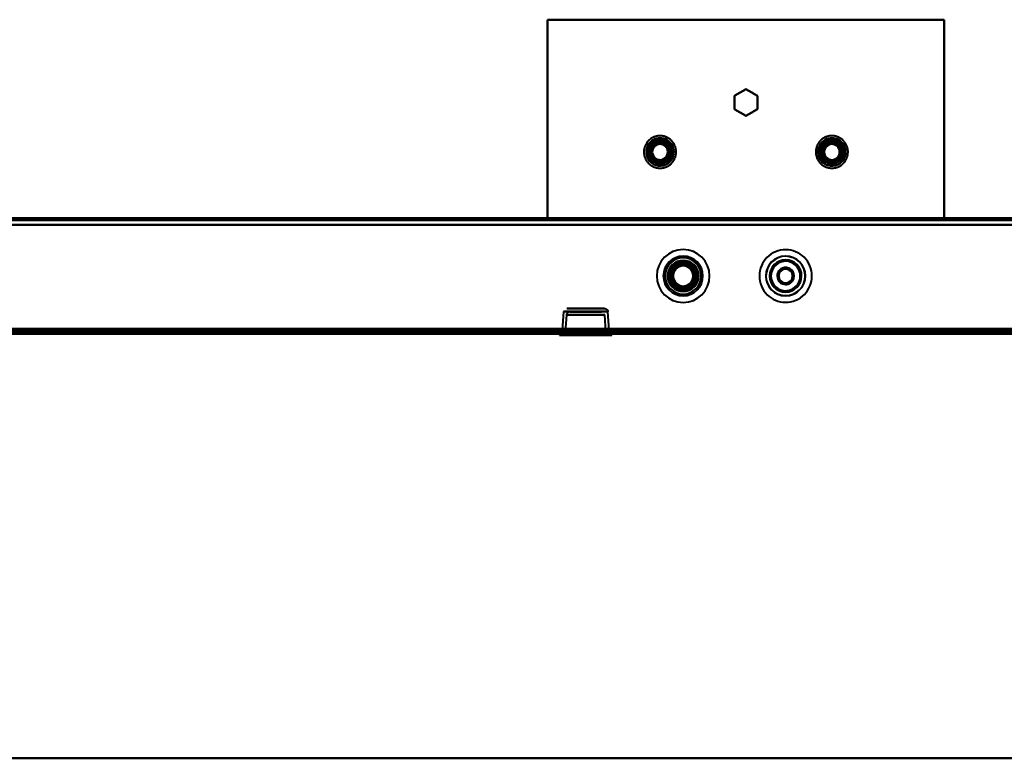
# Model space of a CAD drawing. Header units: millimetres. Extents: x -1087 to 1688, y -120 to 1171.
# Tile 25 of 90: x -432 to -134, y 0 to 223. Entities that reach past the tile are written whole.
import ezdxf

# ---------------------------------------------------------------- set-up
doc = ezdxf.new("R2010")
doc.units = ezdxf.units.MM
doc.linetypes.add('Tiret point', pattern=[15.875, 6.35, -4.7625, 0, -4.7625])
for name, color, linetype, lineweight in [('A-FLOR-LEVL', 51, 'Continuous', 30), ('A-GENM', 13, 'Continuous', 40), ('G-IMPT', 8, 'Continuous', 40)]:
    doc.layers.add(name, color=color, linetype=linetype, lineweight=lineweight)

# ---------------------------------------------------------------- blocks, each defined once
blk = doc.blocks.new('Maintenance r21 - Maintenance r21-769076-Arrière')
at = {"layer": 'A-GENM'}
for p, q in [((690, 0), (-690, 0)), ((-690, 0), (690, 0))]:
    blk.add_line(p, q, dxfattribs=at)
blk = doc.blocks.new('NEXA 1500 CALQUES_dwg-769064-Arrière')
at = {"layer": 'G-IMPT'}
for p, q in [((653.9, 163.37), (-653.9, 163.37)), ((-274.6, 163.37), (-274.6, 162.87)), ((-274.6, 163.37), (-274.6, 162.87)), ((-274.6, 163.37), (-274.6, 162.87)), ((-273, 163.37), (-274.6, 163.37)), ((-273, 163.37), (-274.6, 163.37)), ((-273, 163.37), (-274.6, 163.37)), ((-273, 163.37), (-274.6, 163.37)), ((-273, 163.37), (-274.6, 163.37)), ((-273, 163.37), (-274.6, 163.37)), ((-274.6, 163.37), (-271.4, 163.37)), ((-274.6, 163.37), (-271.4, 163.37)), ((-274.6, 163.37), (-271.4, 163.37)), ((-274.6, 163.37), (-271.4, 163.37)), ((-274.6, 163.37), (-271.4, 163.37)), ((-274.6, 163.37), (-271.4, 163.37)), ((-273, 162.87), (-274.6, 162.87)), ((-273, 162.87), (-274.6, 162.87)), ((-273, 162.87), (-274.6, 162.87)), ((-274.6, 162.87), (-273, 162.87)), ((-274.6, 162.87), (-273, 162.87)), ((-274.6, 162.87), (-273, 162.87)), ((-271.4, 163.37), (-273, 163.37)), ((-271.4, 163.37), (-273, 163.37)), ((-271.4, 163.37), (-273, 163.37)), ((-271.4, 162.87), (-273, 162.87)), ((-271.4, 162.87), (-273, 162.87)), ((-271.4, 162.87), (-273, 162.87)), ((-273, 162.87), (-271.4, 162.87)), ((-273, 162.87), (-271.4, 162.87)), ((-273, 162.87), (-271.4, 162.87)), ((-271.4, 162.87), (-271.4, 163.37)), ((-271.4, 162.87), (-271.4, 163.37)), ((-271.4, 162.87), (-271.4, 163.37)), ((-267.22, 135.09), (-267.62, 129.37)), ((-260.5, 135.09), (-267.22, 135.09)), ((-260.5, 135.09), (-267.22, 135.09)), ((-267.22, 135.09), (-253.78, 135.09)), ((-267.22, 135.09), (-253.78, 135.09)), ((-266.28, 134.09), (-266.65, 128.85)), ((-266.28, 134.09), (-260.5, 134.09)), ((-254.72, 134.09), (-266.28, 134.09)), ((-254.72, 134.09), (-266.28, 134.09)), ((-254.78, 136.02), (-266.22, 136.02)), ((-254.78, 136.02), (-266.22, 136.02)), ((-266.22, 136.02), (-260.5, 136.02)), ((-266.22, 136.02), (-260.5, 136.02)), ((-265.28, 135.02), (-255.72, 135.02)), ((-265.28, 135.02), (-255.72, 135.02)), ((-260.5, 135.02), (-265.28, 135.02)), ((-260.5, 136.02), (-254.78, 136.02)), ((-253.78, 135.09), (-260.5, 135.09)), ((-255.72, 135.02), (-260.5, 135.02)), ((-255.72, 135.02), (-260.5, 135.02)), ((-260.5, 134.09), (-254.72, 134.09)), ((-260.5, 134.09), (-254.72, 134.09)), ((-254.35, 128.85), (-254.72, 134.09)), ((-253.38, 129.37), (-253.78, 135.09)), ((-688.9, 128.87), (167.9, 128.87)), ((-654.4, 128.37), (654.4, 128.37)), ((-654.4, 128.37), (654.4, 128.37)), ((-268.45, 128.37), (-268.45, 127.92)), ((-268.45, 128.37), (-252.55, 128.37)), ((-268.45, 128.37), (-252.55, 128.37)), ((-252.55, 128.37), (-268.45, 128.37)), ((-252.55, 128.37), (-268.45, 128.37)), ((-253.38, 129.37), (-267.62, 129.37)), ((-253.38, 129.37), (-267.62, 129.37)), ((-267.62, 129.37), (-253.38, 129.37)), ((-267.62, 129.37), (-253.38, 129.37)), ((-266.65, 128.85), (-254.35, 128.85)), ((-266.65, 128.85), (-254.35, 128.85)), ((-260.5, 128.85), (-266.65, 128.85)), ((-254.35, 128.85), (-260.5, 128.85)), ((-254.35, 128.85), (-260.5, 128.85)), ((-252.55, 127.92), (-252.55, 128.37)), ((-268.45, 127.92), (-252.55, 127.92)), ((-268.45, 127.92), (-252.55, 127.92)), ((-252.55, 127.92), (-268.45, 127.92)), ((-252.55, 127.92), (-268.45, 127.92)), ((-267.65, 127.92), (-260.5, 127.92)), ((-253.35, 127.92), (-267.65, 127.92)), ((-253.35, 127.92), (-267.65, 127.92)), ((-260.5, 127.92), (-253.35, 127.92)), ((-260.5, 127.92), (-253.35, 127.92))]:
    blk.add_line(p, q, dxfattribs=at)
at = {"layer": 'G-IMPT', "flags": 128}
for points in [[(-272, 223.37), (-242, 223.37), (-212, 223.37), (-182, 223.37), (-152, 223.37)], [(-272, 163.37), (-272, 178.37), (-272, 193.37), (-272, 208.37), (-272, 223.37)], [(-272, 223.37), (-272, 208.37), (-272, 193.37), (-272, 178.37), (-272, 163.37)], [(-272, 163.37), (-272, 178.37), (-272, 193.37), (-272, 208.37), (-272, 223.37)], [(-152, 223.37), (-182, 223.37), (-212, 223.37), (-242, 223.37), (-272, 223.37)], [(-272, 223.37), (-242, 223.37), (-212, 223.37), (-182, 223.37), (-152, 223.37)], [(-152, 223.37), (-182, 223.37), (-212, 223.37), (-242, 223.37), (-272, 223.37)], [(-272, 223.37), (-272, 208.37), (-272, 193.37), (-272, 178.37), (-272, 163.37)], [(-152, 223.37), (-152, 208.37), (-152, 193.37), (-152, 178.37), (-152, 163.37)], [(-152, 163.37), (-152, 178.37), (-152, 193.37), (-152, 208.37), (-152, 223.37)], [(-152, 223.37), (-152, 208.37), (-152, 193.37), (-152, 178.37), (-152, 163.37)], [(-152, 163.37), (-152, 178.37), (-152, 193.37), (-152, 208.37), (-152, 223.37)], [(-215.5, 200.39), (-214.62, 200.9), (-213.75, 201.4), (-212.87, 201.91), (-212, 202.41)], [(-215.5, 200.39), (-214.62, 200.9), (-213.75, 201.4), (-212.87, 201.91), (-212, 202.41)], [(-212, 202.41), (-212.87, 201.91), (-213.75, 201.4), (-214.62, 200.9), (-215.5, 200.39)], [(-212, 202.41), (-212.87, 201.91), (-213.75, 201.4), (-214.62, 200.9), (-215.5, 200.39)], [(-215.5, 196.35), (-215.5, 197.36), (-215.5, 198.37), (-215.5, 199.38), (-215.5, 200.39)], [(-215.5, 196.35), (-215.5, 197.36), (-215.5, 198.37), (-215.5, 199.38), (-215.5, 200.39)], [(-215.5, 200.39), (-215.5, 199.38), (-215.5, 198.37), (-215.5, 197.36), (-215.5, 196.35)], [(-215.5, 200.39), (-215.5, 199.38), (-215.5, 198.37), (-215.5, 197.36), (-215.5, 196.35)], [(-212, 202.41), (-211.12, 201.91), (-210.25, 201.4), (-209.37, 200.9), (-208.5, 200.39)], [(-212, 202.41), (-211.12, 201.91), (-210.25, 201.4), (-209.37, 200.9), (-208.5, 200.39)], [(-208.5, 200.39), (-209.37, 200.9), (-210.25, 201.4), (-211.12, 201.91), (-212, 202.41)], [(-208.5, 200.39), (-209.37, 200.9), (-210.25, 201.4), (-211.12, 201.91), (-212, 202.41)], [(-208.5, 200.39), (-208.5, 199.38), (-208.5, 198.37), (-208.5, 197.36), (-208.5, 196.35)], [(-208.5, 200.39), (-208.5, 199.38), (-208.5, 198.37), (-208.5, 197.36), (-208.5, 196.35)], [(-208.5, 196.35), (-208.5, 197.36), (-208.5, 198.37), (-208.5, 199.38), (-208.5, 200.39)], [(-208.5, 196.35), (-208.5, 197.36), (-208.5, 198.37), (-208.5, 199.38), (-208.5, 200.39)], [(-212, 194.33), (-212.87, 194.84), (-213.75, 195.34), (-214.62, 195.85), (-215.5, 196.35)], [(-212, 194.33), (-212.87, 194.84), (-213.75, 195.34), (-214.62, 195.85), (-215.5, 196.35)], [(-215.5, 196.35), (-214.62, 195.85), (-213.75, 195.34), (-212.87, 194.84), (-212, 194.33)], [(-215.5, 196.35), (-214.62, 195.85), (-213.75, 195.34), (-212.87, 194.84), (-212, 194.33)], [(-208.5, 196.35), (-209.37, 195.85), (-210.25, 195.34), (-211.12, 194.84), (-212, 194.33)], [(-208.5, 196.35), (-209.37, 195.85), (-210.25, 195.34), (-211.12, 194.84), (-212, 194.33)], [(-212, 194.33), (-211.12, 194.84), (-210.25, 195.34), (-209.37, 195.85), (-208.5, 196.35)], [(-212, 194.33), (-211.12, 194.84), (-210.25, 195.34), (-209.37, 195.85), (-208.5, 196.35)], [(-233.76, 180.93), (-233.67, 181.1), (-233.58, 181.27), (-233.5, 181.45), (-233.43, 181.63), (-233.36, 181.82), (-233.3, 182), (-233.25, 182.19), (-233.21, 182.38), (-233.17, 182.58), (-233.15, 182.77), (-233.13, 182.96), (-233.11, 183.16), (-233.11, 183.35), (-233.11, 183.55), (-233.12, 183.75), (-233.14, 183.94), (-233.17, 184.13), (-233.2, 184.33), (-233.25, 184.52), (-233.3, 184.71), (-233.35, 184.89), (-233.42, 185.08), (-233.49, 185.26), (-233.57, 185.44), (-233.65, 185.61), (-233.75, 185.79), (-233.85, 185.96), (-233.95, 186.12), (-234.07, 186.28), (-234.19, 186.43), (-234.31, 186.58), (-234.44, 186.73), (-234.58, 186.87), (-234.72, 187), (-234.87, 187.13), (-235.02, 187.25), (-235.18, 187.37), (-235.34, 187.48), (-235.51, 187.58), (-235.68, 187.68), (-235.85, 187.77), (-236.03, 187.85), (-236.21, 187.92), (-236.39, 187.99), (-236.58, 188.05), (-236.77, 188.11), (-236.96, 188.15), (-237.15, 188.19), (-237.34, 188.22), (-237.54, 188.24), (-237.73, 188.26), (-237.93, 188.26), (-238.13, 188.26), (-238.32, 188.25), (-238.52, 188.24), (-238.71, 188.21), (-238.9, 188.18), (-239.09, 188.14), (-239.28, 188.09), (-239.47, 188.04), (-239.66, 187.97), (-239.84, 187.9), (-240.02, 187.83), (-240.2, 187.74), (-240.37, 187.65), (-240.54, 187.55), (-240.7, 187.45), (-240.86, 187.34), (-241.02, 187.22), (-241.17, 187.09), (-241.32, 186.97), (-241.46, 186.83), (-241.59, 186.69), (-241.72, 186.54), (-241.85, 186.39), (-241.97, 186.23), (-242.08, 186.07), (-242.18, 185.91), (-242.24, 185.82)], [(-181.76, 180.93), (-181.67, 181.1), (-181.58, 181.27), (-181.5, 181.45), (-181.43, 181.63), (-181.36, 181.82), (-181.3, 182), (-181.25, 182.19), (-181.21, 182.38), (-181.17, 182.58), (-181.15, 182.77), (-181.13, 182.96), (-181.11, 183.16), (-181.11, 183.35), (-181.11, 183.55), (-181.12, 183.75), (-181.14, 183.94), (-181.17, 184.13), (-181.2, 184.33), (-181.25, 184.52), (-181.3, 184.71), (-181.35, 184.89), (-181.42, 185.08), (-181.49, 185.26), (-181.57, 185.44), (-181.65, 185.61), (-181.75, 185.79), (-181.85, 185.96), (-181.95, 186.12), (-182.07, 186.28), (-182.19, 186.43), (-182.31, 186.58), (-182.44, 186.73), (-182.58, 186.87), (-182.72, 187), (-182.87, 187.13), (-183.02, 187.25), (-183.18, 187.37), (-183.34, 187.48), (-183.51, 187.58), (-183.68, 187.68), (-183.85, 187.77), (-184.03, 187.85), (-184.21, 187.92), (-184.39, 187.99), (-184.58, 188.05), (-184.77, 188.11), (-184.96, 188.15), (-185.15, 188.19), (-185.34, 188.22), (-185.54, 188.24), (-185.73, 188.26), (-185.93, 188.26), (-186.13, 188.26), (-186.32, 188.25), (-186.52, 188.24), (-186.71, 188.21), (-186.9, 188.18), (-187.09, 188.14), (-187.28, 188.09), (-187.47, 188.04), (-187.66, 187.97), (-187.84, 187.9), (-188.02, 187.83), (-188.2, 187.74), (-188.37, 187.65), (-188.54, 187.55), (-188.7, 187.45), (-188.86, 187.34), (-189.02, 187.22), (-189.17, 187.09), (-189.32, 186.97), (-189.46, 186.83), (-189.59, 186.69), (-189.72, 186.54), (-189.85, 186.39), (-189.97, 186.23), (-190.08, 186.07), (-190.18, 185.91), (-190.24, 185.82)], [(-242.24, 185.82), (-242.33, 185.65), (-242.42, 185.47), (-242.5, 185.29), (-242.57, 185.11), (-242.64, 184.93), (-242.7, 184.74), (-242.75, 184.55), (-242.79, 184.36), (-242.83, 184.17), (-242.85, 183.98), (-242.87, 183.78), (-242.89, 183.59), (-242.89, 183.39), (-242.89, 183.19), (-242.88, 183), (-242.86, 182.8), (-242.83, 182.61), (-242.8, 182.42), (-242.75, 182.23), (-242.7, 182.04), (-242.65, 181.85), (-242.58, 181.67), (-242.51, 181.48), (-242.43, 181.31), (-242.35, 181.13), (-242.25, 180.96), (-242.15, 180.79), (-242.05, 180.63), (-241.93, 180.47), (-241.81, 180.31), (-241.69, 180.16), (-241.56, 180.02), (-241.42, 179.88), (-241.28, 179.74), (-241.13, 179.61), (-240.98, 179.49), (-240.82, 179.38), (-240.66, 179.27), (-240.49, 179.16), (-240.32, 179.07), (-240.15, 178.98), (-239.97, 178.9), (-239.79, 178.82), (-239.61, 178.75), (-239.42, 178.69), (-239.23, 178.64), (-239.04, 178.59), (-238.85, 178.56), (-238.66, 178.53), (-238.46, 178.5), (-238.27, 178.49), (-238.07, 178.48), (-237.87, 178.48), (-237.68, 178.49), (-237.48, 178.51), (-237.29, 178.53), (-237.1, 178.57), (-236.91, 178.61), (-236.72, 178.65), (-236.53, 178.71), (-236.34, 178.77), (-236.16, 178.84), (-235.98, 178.92), (-235.8, 179), (-235.63, 179.09), (-235.46, 179.19), (-235.3, 179.3), (-235.14, 179.41), (-234.98, 179.53), (-234.83, 179.65), (-234.68, 179.78), (-234.54, 179.91), (-234.41, 180.06), (-234.28, 180.2), (-234.15, 180.35), (-234.03, 180.51), (-233.92, 180.67), (-233.82, 180.84), (-233.76, 180.93)], [(-241.5, 185.39), (-240.62, 185.9), (-239.75, 186.4), (-238.87, 186.91), (-238, 187.41)], [(-238, 187.41), (-238.87, 186.91), (-239.75, 186.4), (-240.62, 185.9), (-241.5, 185.39)], [(-241.5, 185.39), (-240.62, 185.9), (-239.75, 186.4), (-238.87, 186.91), (-238, 187.41)], [(-241.5, 185.39), (-240.62, 185.9), (-239.75, 186.4), (-238.87, 186.91), (-238, 187.41)], [(-238, 187.41), (-238.87, 186.91), (-239.75, 186.4), (-240.62, 185.9), (-241.5, 185.39)], [(-238, 187.41), (-238.87, 186.91), (-239.75, 186.4), (-240.62, 185.9), (-241.5, 185.39)], [(-241.5, 181.35), (-241.5, 182.36), (-241.5, 183.37), (-241.5, 184.38), (-241.5, 185.39)], [(-241.5, 185.39), (-241.21, 185.23), (-240.92, 185.06), (-240.63, 184.89), (-240.35, 184.73)], [(-240.35, 184.73), (-240.63, 184.89), (-240.92, 185.06), (-241.21, 185.23), (-241.5, 185.39)], [(-241.5, 185.39), (-241.5, 184.38), (-241.5, 183.37), (-241.5, 182.36), (-241.5, 181.35)], [(-241.5, 181.35), (-241.5, 182.36), (-241.5, 183.37), (-241.5, 184.38), (-241.5, 185.39)], [(-241.5, 181.35), (-241.5, 182.36), (-241.5, 183.37), (-241.5, 184.38), (-241.5, 185.39)], [(-241.5, 185.39), (-241.5, 184.38), (-241.5, 183.37), (-241.5, 182.36), (-241.5, 181.35)], [(-241.5, 185.39), (-241.5, 184.38), (-241.5, 183.37), (-241.5, 182.36), (-241.5, 181.35)], [(-238, 187.41), (-238, 187.08), (-238, 186.75), (-238, 186.41), (-238, 186.08)], [(-238, 186.08), (-238, 186.41), (-238, 186.75), (-238, 187.08), (-238, 187.41)], [(-238, 187.41), (-237.12, 186.91), (-236.25, 186.4), (-235.37, 185.9), (-234.5, 185.39)], [(-234.5, 185.39), (-235.37, 185.9), (-236.25, 186.4), (-237.12, 186.91), (-238, 187.41)], [(-238, 187.41), (-237.12, 186.91), (-236.25, 186.4), (-235.37, 185.9), (-234.5, 185.39)], [(-238, 187.41), (-237.12, 186.91), (-236.25, 186.4), (-235.37, 185.9), (-234.5, 185.39)], [(-234.5, 185.39), (-235.37, 185.9), (-236.25, 186.4), (-237.12, 186.91), (-238, 187.41)], [(-234.5, 185.39), (-235.37, 185.9), (-236.25, 186.4), (-237.12, 186.91), (-238, 187.41)], [(-234.5, 185.39), (-234.79, 185.23), (-235.08, 185.06), (-235.37, 184.89), (-235.65, 184.73)], [(-235.65, 184.73), (-235.37, 184.89), (-235.08, 185.06), (-234.79, 185.23), (-234.5, 185.39)], [(-234.5, 185.39), (-234.5, 184.38), (-234.5, 183.37), (-234.5, 182.36), (-234.5, 181.35)], [(-234.5, 181.35), (-234.5, 182.36), (-234.5, 183.37), (-234.5, 184.38), (-234.5, 185.39)], [(-234.5, 185.39), (-234.5, 184.38), (-234.5, 183.37), (-234.5, 182.36), (-234.5, 181.35)], [(-234.5, 185.39), (-234.5, 184.38), (-234.5, 183.37), (-234.5, 182.36), (-234.5, 181.35)], [(-234.5, 181.35), (-234.5, 182.36), (-234.5, 183.37), (-234.5, 184.38), (-234.5, 185.39)], [(-234.5, 181.35), (-234.5, 182.36), (-234.5, 183.37), (-234.5, 184.38), (-234.5, 185.39)], [(-190.24, 185.82), (-190.33, 185.65), (-190.42, 185.47), (-190.5, 185.29), (-190.57, 185.11), (-190.64, 184.93), (-190.7, 184.74), (-190.75, 184.55), (-190.79, 184.36), (-190.83, 184.17), (-190.85, 183.98), (-190.87, 183.78), (-190.89, 183.59), (-190.89, 183.39), (-190.89, 183.19), (-190.88, 183), (-190.86, 182.8), (-190.83, 182.61), (-190.8, 182.42), (-190.75, 182.23), (-190.7, 182.04), (-190.65, 181.85), (-190.58, 181.67), (-190.51, 181.48), (-190.43, 181.31), (-190.35, 181.13), (-190.25, 180.96), (-190.15, 180.79), (-190.05, 180.63), (-189.93, 180.47), (-189.81, 180.31), (-189.69, 180.16), (-189.56, 180.02), (-189.42, 179.88), (-189.28, 179.74), (-189.13, 179.61), (-188.98, 179.49), (-188.82, 179.38), (-188.66, 179.27), (-188.49, 179.16), (-188.32, 179.07), (-188.15, 178.98), (-187.97, 178.9), (-187.79, 178.82), (-187.61, 178.75), (-187.42, 178.69), (-187.23, 178.64), (-187.04, 178.59), (-186.85, 178.56), (-186.66, 178.53), (-186.46, 178.5), (-186.27, 178.49), (-186.07, 178.48), (-185.87, 178.48), (-185.68, 178.49), (-185.48, 178.51), (-185.29, 178.53), (-185.1, 178.57), (-184.91, 178.61), (-184.72, 178.65), (-184.53, 178.71), (-184.34, 178.77), (-184.16, 178.84), (-183.98, 178.92), (-183.8, 179), (-183.63, 179.09), (-183.46, 179.19), (-183.3, 179.3), (-183.14, 179.41), (-182.98, 179.53), (-182.83, 179.65), (-182.68, 179.78), (-182.54, 179.91), (-182.41, 180.06), (-182.28, 180.2), (-182.15, 180.35), (-182.03, 180.51), (-181.92, 180.67), (-181.82, 180.84), (-181.76, 180.93)], [(-189.5, 185.39), (-188.62, 185.9), (-187.75, 186.4), (-186.87, 186.91), (-186, 187.41)], [(-186, 187.41), (-186.87, 186.91), (-187.75, 186.4), (-188.62, 185.9), (-189.5, 185.39)], [(-189.5, 185.39), (-188.62, 185.9), (-187.75, 186.4), (-186.87, 186.91), (-186, 187.41)], [(-189.5, 185.39), (-188.62, 185.9), (-187.75, 186.4), (-186.87, 186.91), (-186, 187.41)], [(-186, 187.41), (-186.87, 186.91), (-187.75, 186.4), (-188.62, 185.9), (-189.5, 185.39)], [(-186, 187.41), (-186.87, 186.91), (-187.75, 186.4), (-188.62, 185.9), (-189.5, 185.39)], [(-189.5, 181.35), (-189.5, 182.36), (-189.5, 183.37), (-189.5, 184.38), (-189.5, 185.39)], [(-189.5, 185.39), (-189.21, 185.23), (-188.92, 185.06), (-188.63, 184.89), (-188.35, 184.73)], [(-188.35, 184.73), (-188.63, 184.89), (-188.92, 185.06), (-189.21, 185.23), (-189.5, 185.39)], [(-189.5, 185.39), (-189.5, 184.38), (-189.5, 183.37), (-189.5, 182.36), (-189.5, 181.35)], [(-189.5, 181.35), (-189.5, 182.36), (-189.5, 183.37), (-189.5, 184.38), (-189.5, 185.39)], [(-189.5, 181.35), (-189.5, 182.36), (-189.5, 183.37), (-189.5, 184.38), (-189.5, 185.39)], [(-189.5, 185.39), (-189.5, 184.38), (-189.5, 183.37), (-189.5, 182.36), (-189.5, 181.35)], [(-189.5, 185.39), (-189.5, 184.38), (-189.5, 183.37), (-189.5, 182.36), (-189.5, 181.35)], [(-186, 187.41), (-186, 187.08), (-186, 186.75), (-186, 186.41), (-186, 186.08)], [(-186, 186.08), (-186, 186.41), (-186, 186.75), (-186, 187.08), (-186, 187.41)], [(-186, 187.41), (-185.12, 186.91), (-184.25, 186.4), (-183.37, 185.9), (-182.5, 185.39)], [(-182.5, 185.39), (-183.37, 185.9), (-184.25, 186.4), (-185.12, 186.91), (-186, 187.41)], [(-186, 187.41), (-185.12, 186.91), (-184.25, 186.4), (-183.37, 185.9), (-182.5, 185.39)], [(-186, 187.41), (-185.12, 186.91), (-184.25, 186.4), (-183.37, 185.9), (-182.5, 185.39)], [(-182.5, 185.39), (-183.37, 185.9), (-184.25, 186.4), (-185.12, 186.91), (-186, 187.41)], [(-182.5, 185.39), (-183.37, 185.9), (-184.25, 186.4), (-185.12, 186.91), (-186, 187.41)], [(-182.5, 185.39), (-182.79, 185.23), (-183.08, 185.06), (-183.37, 184.89), (-183.65, 184.73)], [(-183.65, 184.73), (-183.37, 184.89), (-183.08, 185.06), (-182.79, 185.23), (-182.5, 185.39)], [(-182.5, 185.39), (-182.5, 184.38), (-182.5, 183.37), (-182.5, 182.36), (-182.5, 181.35)], [(-182.5, 181.35), (-182.5, 182.36), (-182.5, 183.37), (-182.5, 184.38), (-182.5, 185.39)], [(-182.5, 185.39), (-182.5, 184.38), (-182.5, 183.37), (-182.5, 182.36), (-182.5, 181.35)], [(-182.5, 185.39), (-182.5, 184.38), (-182.5, 183.37), (-182.5, 182.36), (-182.5, 181.35)], [(-182.5, 181.35), (-182.5, 182.36), (-182.5, 183.37), (-182.5, 184.38), (-182.5, 185.39)], [(-182.5, 181.35), (-182.5, 182.36), (-182.5, 183.37), (-182.5, 184.38), (-182.5, 185.39)], [(-240.35, 182.02), (-240.63, 181.85), (-240.92, 181.68), (-241.21, 181.52), (-241.5, 181.35)], [(-241.5, 181.35), (-241.21, 181.52), (-240.92, 181.68), (-240.63, 181.85), (-240.35, 182.02)], [(-234.5, 181.35), (-234.79, 181.52), (-235.08, 181.68), (-235.37, 181.85), (-235.65, 182.02)], [(-235.65, 182.02), (-235.37, 181.85), (-235.08, 181.68), (-234.79, 181.52), (-234.5, 181.35)], [(-188.35, 182.02), (-188.63, 181.85), (-188.92, 181.68), (-189.21, 181.52), (-189.5, 181.35)], [(-189.5, 181.35), (-189.21, 181.52), (-188.92, 181.68), (-188.63, 181.85), (-188.35, 182.02)], [(-182.5, 181.35), (-182.79, 181.52), (-183.08, 181.68), (-183.37, 181.85), (-183.65, 182.02)], [(-183.65, 182.02), (-183.37, 181.85), (-183.08, 181.68), (-182.79, 181.52), (-182.5, 181.35)], [(-238, 179.33), (-238.87, 179.84), (-239.75, 180.34), (-240.62, 180.85), (-241.5, 181.35)], [(-241.5, 181.35), (-240.62, 180.85), (-239.75, 180.34), (-238.87, 179.84), (-238, 179.33)], [(-238, 179.33), (-238.87, 179.84), (-239.75, 180.34), (-240.62, 180.85), (-241.5, 181.35)], [(-238, 179.33), (-238.87, 179.84), (-239.75, 180.34), (-240.62, 180.85), (-241.5, 181.35)], [(-241.5, 181.35), (-240.62, 180.85), (-239.75, 180.34), (-238.87, 179.84), (-238, 179.33)], [(-241.5, 181.35), (-240.62, 180.85), (-239.75, 180.34), (-238.87, 179.84), (-238, 179.33)], [(-234.5, 181.35), (-235.37, 180.85), (-236.25, 180.34), (-237.12, 179.84), (-238, 179.33)], [(-238, 179.33), (-237.12, 179.84), (-236.25, 180.34), (-235.37, 180.85), (-234.5, 181.35)], [(-234.5, 181.35), (-235.37, 180.85), (-236.25, 180.34), (-237.12, 179.84), (-238, 179.33)], [(-234.5, 181.35), (-235.37, 180.85), (-236.25, 180.34), (-237.12, 179.84), (-238, 179.33)], [(-238, 179.33), (-237.12, 179.84), (-236.25, 180.34), (-235.37, 180.85), (-234.5, 181.35)], [(-238, 179.33), (-237.12, 179.84), (-236.25, 180.34), (-235.37, 180.85), (-234.5, 181.35)], [(-238, 179.33), (-238, 179.66), (-238, 180), (-238, 180.33), (-238, 180.66)], [(-238, 180.66), (-238, 180.33), (-238, 180), (-238, 179.66), (-238, 179.33)], [(-186, 179.33), (-186.87, 179.84), (-187.75, 180.34), (-188.62, 180.85), (-189.5, 181.35)], [(-189.5, 181.35), (-188.62, 180.85), (-187.75, 180.34), (-186.87, 179.84), (-186, 179.33)], [(-186, 179.33), (-186.87, 179.84), (-187.75, 180.34), (-188.62, 180.85), (-189.5, 181.35)], [(-186, 179.33), (-186.87, 179.84), (-187.75, 180.34), (-188.62, 180.85), (-189.5, 181.35)], [(-189.5, 181.35), (-188.62, 180.85), (-187.75, 180.34), (-186.87, 179.84), (-186, 179.33)], [(-189.5, 181.35), (-188.62, 180.85), (-187.75, 180.34), (-186.87, 179.84), (-186, 179.33)], [(-182.5, 181.35), (-183.37, 180.85), (-184.25, 180.34), (-185.12, 179.84), (-186, 179.33)], [(-186, 179.33), (-185.12, 179.84), (-184.25, 180.34), (-183.37, 180.85), (-182.5, 181.35)], [(-182.5, 181.35), (-183.37, 180.85), (-184.25, 180.34), (-185.12, 179.84), (-186, 179.33)], [(-182.5, 181.35), (-183.37, 180.85), (-184.25, 180.34), (-185.12, 179.84), (-186, 179.33)], [(-186, 179.33), (-185.12, 179.84), (-184.25, 180.34), (-183.37, 180.85), (-182.5, 181.35)], [(-186, 179.33), (-185.12, 179.84), (-184.25, 180.34), (-183.37, 180.85), (-182.5, 181.35)], [(-186, 179.33), (-186, 179.66), (-186, 180), (-186, 180.33), (-186, 180.66)], [(-186, 180.66), (-186, 180.33), (-186, 180), (-186, 179.66), (-186, 179.33)], [(654.4, 161.37), (327.2, 161.37), (0, 161.37), (-327.2, 161.37), (-654.4, 161.37)], [(-654.4, 161.37), (-327.2, 161.37), (0, 161.37), (327.2, 161.37), (654.4, 161.37)], [(-653.9, 163.37), (-326.95, 163.37), (0, 163.37), (326.95, 163.37), (653.9, 163.37)], [(653.9, 163.37), (326.95, 163.37), (0, 163.37), (-326.95, 163.37), (-653.9, 163.37)], [(-653.9, 163.37), (-326.95, 163.37), (0, 163.37), (326.95, 163.37), (653.9, 163.37)], [(653.9, 163.37), (326.95, 163.37), (0, 163.37), (-326.95, 163.37), (-653.9, 163.37)], [(-653.9, 162.77), (-326.95, 162.77), (0, 162.77), (326.95, 162.77), (653.9, 162.77)], [(653.9, 162.77), (326.95, 162.77), (0, 162.77), (-326.95, 162.77), (-653.9, 162.77)], [(653.9, 162.77), (326.95, 162.77), (0, 162.77), (-326.95, 162.77), (-653.9, 162.77)], [(-653.9, 162.77), (-326.95, 162.77), (0, 162.77), (326.95, 162.77), (653.9, 162.77)], [(653.9, 161.37), (326.95, 161.37), (0, 161.37), (-326.95, 161.37), (-653.9, 161.37)], [(653.9, 161.37), (326.95, 161.37), (0, 161.37), (-326.95, 161.37), (-653.9, 161.37)], [(-653.9, 161.37), (-326.95, 161.37), (0, 161.37), (326.95, 161.37), (653.9, 161.37)], [(-653.9, 161.37), (-326.95, 161.37), (0, 161.37), (326.95, 161.37), (653.9, 161.37)], [(653.9, 161.37), (326.95, 161.37), (0, 161.37), (-326.95, 161.37), (-653.9, 161.37)], [(-653.9, 161.37), (-326.95, 161.37), (0, 161.37), (326.95, 161.37), (653.9, 161.37)], [(-152, 163.37), (-182, 163.37), (-212, 163.37), (-242, 163.37), (-272, 163.37)], [(-272, 163.37), (-242, 163.37), (-212, 163.37), (-182, 163.37), (-152, 163.37)], [(-152, 163.37), (-182, 163.37), (-212, 163.37), (-242, 163.37), (-272, 163.37)], [(-272, 163.37), (-242, 163.37), (-212, 163.37), (-182, 163.37), (-152, 163.37)], [(-265.3, 135.02), (-265.47, 135.01), (-265.62, 134.96), (-265.75, 134.91), (-265.96, 134.76), (-266.1, 134.61), (-266.17, 134.48), (-266.25, 134.28), (-266.28, 134.09)], [(-254.77, 136.02), (-254.6, 136.01), (-254.45, 135.96), (-254.32, 135.91), (-254.1, 135.76), (-253.97, 135.61), (-253.89, 135.48), (-253.82, 135.28), (-253.78, 135.09)], [(-689.4, 128.97), (-474.95, 128.97), (-260.5, 128.97), (-46.05, 128.97), (168.4, 128.97)], [(-689.4, 128.97), (-474.95, 128.97), (-260.5, 128.97), (-46.05, 128.97), (168.4, 128.97)], [(168.4, 128.97), (-46.05, 128.97), (-260.5, 128.97), (-474.95, 128.97), (-689.4, 128.97)], [(168.4, 128.87), (-46.05, 128.87), (-260.5, 128.87), (-474.95, 128.87), (-689.4, 128.87)], [(-689.4, 128.37), (-474.95, 128.37), (-260.5, 128.37), (-46.05, 128.37), (168.4, 128.37)], [(-689.4, 128.37), (-474.95, 128.37), (-260.5, 128.37), (-46.05, 128.37), (168.4, 128.37)], [(168.4, 128.37), (-46.05, 128.37), (-260.5, 128.37), (-474.95, 128.37), (-689.4, 128.37)], [(168.4, 128.37), (-46.05, 128.37), (-260.5, 128.37), (-474.95, 128.37), (-689.4, 128.37)], [(167.9, 129.47), (-46.3, 129.47), (-260.5, 129.47), (-474.7, 129.47), (-688.9, 129.47)], [(167.9, 129.47), (-46.3, 129.47), (-260.5, 129.47), (-474.7, 129.47), (-688.9, 129.47)], [(-688.9, 129.47), (-474.7, 129.47), (-260.5, 129.47), (-46.3, 129.47), (167.9, 129.47)], [(-688.9, 129.37), (-474.7, 129.37), (-260.5, 129.37), (-46.3, 129.37), (167.9, 129.37)], [(167.9, 129.37), (-46.3, 129.37), (-260.5, 129.37), (-474.7, 129.37), (-688.9, 129.37)], [(-688.9, 129.37), (-474.7, 129.37), (-260.5, 129.37), (-46.3, 129.37), (167.9, 129.37)], [(-688.9, 128.87), (-474.7, 128.87), (-260.5, 128.87), (-46.3, 128.87), (167.9, 128.87)], [(167.9, 128.87), (-46.3, 128.87), (-260.5, 128.87), (-474.7, 128.87), (-688.9, 128.87)], [(-688.9, 128.87), (-474.7, 128.87), (-260.5, 128.87), (-46.3, 128.87), (167.9, 128.87)], [(167.9, 128.87), (-46.3, 128.87), (-260.5, 128.87), (-474.7, 128.87), (-688.9, 128.87)], [(-688.9, 128.87), (-474.7, 128.87), (-260.5, 128.87), (-46.3, 128.87), (167.9, 128.87)], [(167.9, 128.87), (-46.3, 128.87), (-260.5, 128.87), (-474.7, 128.87), (-688.9, 128.87)], [(654.4, 128.97), (327.2, 128.97), (0, 128.97), (-327.2, 128.97), (-654.4, 128.97)], [(-654.4, 128.97), (-327.2, 128.97), (0, 128.97), (327.2, 128.97), (654.4, 128.97)], [(-654.4, 128.97), (-327.2, 128.97), (0, 128.97), (327.2, 128.97), (654.4, 128.97)], [(654.4, 128.97), (327.2, 128.97), (0, 128.97), (-327.2, 128.97), (-654.4, 128.97)], [(654.4, 128.97), (327.2, 128.97), (0, 128.97), (-327.2, 128.97), (-654.4, 128.97)], [(654.4, 128.97), (327.2, 128.97), (0, 128.97), (-327.2, 128.97), (-654.4, 128.97)], [(-654.4, 128.97), (-327.2, 128.97), (0, 128.97), (327.2, 128.97), (654.4, 128.97)], [(-654.4, 128.97), (-327.2, 128.97), (0, 128.97), (327.2, 128.97), (654.4, 128.97)], [(654.4, 128.97), (327.2, 128.97), (0, 128.97), (-327.2, 128.97), (-654.4, 128.97)], [(-654.4, 128.87), (-327.2, 128.87), (0, 128.87), (327.2, 128.87), (654.4, 128.87)], [(654.4, 128.87), (327.2, 128.87), (0, 128.87), (-327.2, 128.87), (-654.4, 128.87)], [(-654.4, 128.87), (-327.2, 128.87), (0, 128.87), (327.2, 128.87), (654.4, 128.87)], [(-654.4, 128.37), (-327.2, 128.37), (0, 128.37), (327.2, 128.37), (654.4, 128.37)], [(654.4, 128.37), (327.2, 128.37), (0, 128.37), (-327.2, 128.37), (-654.4, 128.37)], [(-654, 129.37), (-327, 129.37), (0, 129.37), (327, 129.37), (654, 129.37)], [(654, 129.37), (327, 129.37), (0, 129.37), (-327, 129.37), (-654, 129.37)], [(-654, 128.87), (-327, 128.87), (0, 128.87), (327, 128.87), (654, 128.87)], [(654, 128.87), (327, 128.87), (0, 128.87), (-327, 128.87), (-654, 128.87)], [(-654, 128.87), (-327, 128.87), (0, 128.87), (327, 128.87), (654, 128.87)], [(654, 128.87), (327, 128.87), (0, 128.87), (-327, 128.87), (-654, 128.87)], [(653.9, 129.87), (326.95, 129.87), (0, 129.87), (-326.95, 129.87), (-653.9, 129.87)], [(-653.9, 129.87), (-326.95, 129.87), (0, 129.87), (326.95, 129.87), (653.9, 129.87)], [(653.9, 129.87), (326.95, 129.87), (0, 129.87), (-326.95, 129.87), (-653.9, 129.87)], [(-653.9, 129.87), (-326.95, 129.87), (0, 129.87), (326.95, 129.87), (653.9, 129.87)], [(-653.9, 129.87), (-326.95, 129.87), (0, 129.87), (326.95, 129.87), (653.9, 129.87)], [(653.9, 129.87), (326.95, 129.87), (0, 129.87), (-326.95, 129.87), (-653.9, 129.87)], [(653.9, 129.87), (326.95, 129.87), (0, 129.87), (-326.95, 129.87), (-653.9, 129.87)], [(-653.9, 129.87), (-326.95, 129.87), (0, 129.87), (326.95, 129.87), (653.9, 129.87)], [(-653.9, 129.47), (-326.95, 129.47), (0, 129.47), (326.95, 129.47), (653.9, 129.47)], [(653.9, 129.47), (326.95, 129.47), (0, 129.47), (-326.95, 129.47), (-653.9, 129.47)], [(653.9, 129.37), (326.95, 129.37), (0, 129.37), (-326.95, 129.37), (-653.9, 129.37)], [(-653.9, 129.37), (-326.95, 129.37), (0, 129.37), (326.95, 129.37), (653.9, 129.37)], [(-653.9, 128.87), (-326.95, 128.87), (0, 128.87), (326.95, 128.87), (653.9, 128.87)], [(653.9, 128.87), (326.95, 128.87), (0, 128.87), (-326.95, 128.87), (-653.9, 128.87)], [(653.9, 128.87), (326.95, 128.87), (0, 128.87), (-326.95, 128.87), (-653.9, 128.87)], [(-653.9, 128.87), (-326.95, 128.87), (0, 128.87), (326.95, 128.87), (653.9, 128.87)], [(-653.9, 128.87), (-326.95, 128.87), (0, 128.87), (326.95, 128.87), (653.9, 128.87)], [(653.9, 128.87), (326.95, 128.87), (0, 128.87), (-326.95, 128.87), (-653.9, 128.87)], [(510.2, 128.37), (255.1, 128.37), (0, 128.37), (-255.1, 128.37), (-510.2, 128.37)], [(-510.2, 128.37), (-255.1, 128.37), (0, 128.37), (255.1, 128.37), (510.2, 128.37)], [(510.2, 128.37), (255.1, 128.37), (0, 128.37), (-255.1, 128.37), (-510.2, 128.37)], [(-510.2, 128.37), (-255.1, 128.37), (0, 128.37), (255.1, 128.37), (510.2, 128.37)], [(510.2, 128.37), (255.1, 128.37), (0, 128.37), (-255.1, 128.37), (-510.2, 128.37)], [(-510.2, 128.37), (-255.1, 128.37), (0, 128.37), (255.1, 128.37), (510.2, 128.37)], [(-266.65, 128.85), (-266.68, 128.68), (-266.73, 128.53), (-266.8, 128.4), (-266.96, 128.19), (-267.12, 128.07), (-267.26, 128), (-267.46, 127.94), (-267.63, 127.92)]]:
    blk.add_lwpolyline(points, dxfattribs=at)
at = {"layer": 'G-IMPT'}
for centre, radius, start, end in [((-238, 183.37), 4.25, 150, 330), ((-238, 183.37), 4.25, 150, 330), ((-238, 183.37), 4.25, 150, 330), ((-238, 183.37), 4.25, 150, 330), ((-238, 183.37), 4.1, 150, 330), ((-238, 183.37), 4.1, 150, 330), ((-238, 183.37), 4.25, 330, 150), ((-238, 183.37), 4.25, 330, 150), ((-238, 183.37), 4.25, 330, 150), ((-238, 183.37), 4.25, 330, 150), ((-238, 183.37), 4.1, 60, 150), ((-238, 183.37), 4.1, 60, 150), ((-238, 183.37), 3.25, 60, 240), ((-238, 183.37), 3.25, 150, 330), ((-238, 183.37), 3.25, 150, 330), ((-238, 183.37), 3.25, 150, 330), ((-238, 183.37), 3, 60, 240), ((-238, 183.37), 3, 60, 240), ((-238, 183.37), 3, 150, 330), ((-238, 183.37), 3, 150, 240), ((-238, 183.37), 3.25, 60, 150), ((-238, 183.37), 3.25, 330, 150), ((-238, 183.37), 3.25, 330, 150), ((-238, 183.37), 3, 330, 150), ((-238, 183.37), 3, 60, 150), ((-238, 183.37), 2.33, 114.284, 294.284), ((-238, 183.37), 2.33, 114.284, 294.284), ((-238, 183.37), 2.33, 114.284, 294.284), ((-238, 183.37), 2.33, 114.284, 294.284), ((-238, 183.37), 2.55, 330, 150), ((-238, 183.37), 2.55, 330, 150), ((-238, 183.37), 2.55, 330, 150), ((-238, 183.37), 2.55, 330, 150), ((-238, 183.37), 3.25, 240, 60), ((-238, 183.37), 3, 240, 60), ((-238, 183.37), 3, 240, 60), ((-238, 183.37), 3, 240, 60), ((-238, 183.37), 2.33, 294.284, 114.284), ((-238, 183.37), 2.33, 294.284, 114.284), ((-238, 183.37), 2.33, 294.284, 114.284), ((-238, 183.37), 2.33, 294.284, 114.284), ((-238, 183.37), 3.25, 330, 60), ((-238, 183.37), 4.1, 330, 60), ((-238, 183.37), 4.1, 330, 60), ((-186, 183.37), 4.25, 150, 330), ((-186, 183.37), 4.25, 150, 330), ((-186, 183.37), 4.25, 150, 330), ((-186, 183.37), 4.25, 150, 330), ((-186, 183.37), 4.1, 150, 330), ((-186, 183.37), 4.1, 150, 330), ((-186, 183.37), 4.25, 330, 150), ((-186, 183.37), 4.25, 330, 150), ((-186, 183.37), 4.25, 330, 150), ((-186, 183.37), 4.25, 330, 150), ((-186, 183.37), 4.1, 60, 150), ((-186, 183.37), 4.1, 60, 150), ((-186, 183.37), 3.25, 60, 240), ((-186, 183.37), 3.25, 150, 330), ((-186, 183.37), 3.25, 150, 330), ((-186, 183.37), 3.25, 150, 330), ((-186, 183.37), 3, 60, 240), ((-186, 183.37), 3, 60, 240), ((-186, 183.37), 3, 150, 330), ((-186, 183.37), 3, 150, 240), ((-186, 183.37), 3.25, 60, 150), ((-186, 183.37), 3.25, 330, 150), ((-186, 183.37), 3.25, 330, 150), ((-186, 183.37), 3, 330, 150), ((-186, 183.37), 3, 60, 150), ((-186, 183.37), 2.33, 114.284, 294.284), ((-186, 183.37), 2.33, 114.284, 294.284), ((-186, 183.37), 2.33, 114.284, 294.284), ((-186, 183.37), 2.33, 114.284, 294.284), ((-186, 183.37), 2.55, 330, 150), ((-186, 183.37), 2.55, 330, 150), ((-186, 183.37), 2.55, 330, 150), ((-186, 183.37), 2.55, 330, 150), ((-186, 183.37), 3.25, 240, 60), ((-186, 183.37), 3, 240, 60), ((-186, 183.37), 3, 240, 60), ((-186, 183.37), 3, 240, 60), ((-186, 183.37), 2.33, 294.284, 114.284), ((-186, 183.37), 2.33, 294.284, 114.284), ((-186, 183.37), 2.33, 294.284, 114.284), ((-186, 183.37), 2.33, 294.284, 114.284), ((-186, 183.37), 3.25, 330, 60), ((-186, 183.37), 4.1, 330, 60), ((-186, 183.37), 4.1, 330, 60), ((-238, 183.37), 2.55, 150, 330), ((-238, 183.37), 2.55, 150, 330), ((-238, 183.37), 2.55, 150, 330), ((-238, 183.37), 2.55, 150, 330), ((-186, 183.37), 2.55, 150, 330), ((-186, 183.37), 2.55, 150, 330), ((-186, 183.37), 2.55, 150, 330), ((-186, 183.37), 2.55, 150, 330), ((-231, 145.87), 8, 0, 180), ((-231, 145.87), 8, 90, 180), ((-231, 145.87), 8, 90, 180), ((-231, 145.87), 8, 0, 180), ((-231, 145.87), 8, 0, 180), ((-231, 145.87), 8, 90, 180), ((-231, 145.87), 8, 90, 180), ((-231, 145.87), 8, 0, 180), ((-231, 145.87), 8, 270, 90), ((-231, 145.87), 8, 270, 90), ((-231, 145.87), 8, 270, 90), ((-231, 145.87), 8, 270, 90), ((-200, 145.87), 7.95, 112.5227, 292.5227), ((-200, 145.87), 7.95, 112.5227, 292.5227), ((-200, 145.87), 7.95, 112.5227, 292.5227), ((-200, 145.87), 7.95, 112.5227, 292.5227), ((-200, 145.87), 7.95, 292.5227, 112.5227), ((-200, 145.87), 7.95, 292.5227, 112.5227), ((-200, 145.87), 7.95, 292.5227, 112.5227), ((-200, 145.87), 7.95, 292.5227, 112.5227), ((-231, 145.87), 6, 90, 270), ((-231, 145.87), 6, 90, 180), ((-231, 145.87), 6, 0, 180), ((-231, 145.87), 6, 360, 180), ((-231, 145.87), 6, 360, 180), ((-231, 145.87), 6, 360, 180), ((-231, 145.87), 6, 360, 180), ((-231, 145.87), 5.97, 90, 270), ((-231, 145.87), 5.98, 90, 270), ((-231, 145.87), 5.97, 90, 270), ((-231, 145.87), 5.48, 90, 270), ((-231, 145.87), 5.48, 90, 270), ((-231, 145.87), 4.7, 90, 270), ((-231, 145.87), 4.7, 90, 270), ((-231, 145.87), 4.5, 0, 180), ((-231, 145.87), 4.5, 90, 270), ((-231, 145.87), 4.5, 90, 180), ((-231, 145.87), 4.5, 90, 270), ((-231, 145.87), 4.5, 90, 270), ((-231, 145.87), 4.5, 90, 270), ((-231, 145.87), 4.5, 90, 180), ((-231, 145.87), 4.5, 0, 180), ((-231, 145.87), 4.25, 0, 180), ((-231, 145.87), 4.25, 360, 180), ((-231, 145.87), 4.25, 0, 180), ((-231, 145.87), 4.25, 0, 180), ((-231, 145.87), 4, 90, 270), ((-231, 145.87), 4, 90, 270), ((-231, 145.87), 4, 104.7172, 270), ((-231, 145.87), 4, 104.7172, 284.7172), ((-231, 145.87), 4, 104.7172, 284.7172), ((-231, 145.87), 4, 104.7172, 284.7172), ((-231, 145.87), 4, 104.7172, 284.7172), ((-231, 145.87), 4, 104.7172, 284.7172), ((-231, 145.87), 3.5, 104.7172, 284.7172), ((-231, 145.87), 3.5, 104.7172, 284.7172), ((-231, 145.87), 3.25, 360, 180), ((-231, 145.87), 3.25, 0, 180), ((-231, 145.87), 3.25, 360, 180), ((-231, 145.87), 3.25, 360, 180), ((-231, 145.87), 4, 0, 104.7172), ((-231, 145.87), 4, 284.7172, 104.7172), ((-231, 145.87), 4, 360, 104.7172), ((-231, 145.87), 4, 90, 104.7172), ((-231, 145.87), 4, 284.7172, 104.7172), ((-231, 145.87), 4, 284.7172, 104.7172), ((-231, 145.87), 3.5, 284.7172, 104.7172), ((-231, 145.87), 3.5, 284.7172, 104.7172), ((-231, 145.87), 6, 270, 90), ((-231, 145.87), 6, 0, 90), ((-231, 145.87), 5.97, 270, 90), ((-231, 145.87), 5.97, 270, 90), ((-231, 145.87), 5.97, 270, 90), ((-231, 145.87), 5.47, 270, 90), ((-231, 145.87), 5.48, 270, 90), ((-231, 145.87), 4.7, 270, 90), ((-231, 145.87), 4.7, 270, 90), ((-231, 145.87), 4.5, 270, 90), ((-231, 145.87), 4.5, 270, 90), ((-231, 145.87), 4.5, 270, 90), ((-231, 145.87), 4.5, 270, 90), ((-231, 145.87), 4.5, 270, 90), ((-231, 145.87), 4.5, 270, 90), ((-231, 145.87), 4, 270, 90), ((-231, 145.87), 4, 270, 90), ((-231, 145.87), 4, 284.7172, 90), ((-200, 145.87), 6, 90, 270), ((-200, 145.87), 6, 90, 270), ((-200, 145.87), 6, 360, 180), ((-200, 145.87), 6, 90, 270), ((-200, 145.87), 6, 90, 270), ((-200, 145.87), 6, 90, 270), ((-200, 145.87), 5.95, 112.5227, 292.5227), ((-200, 145.87), 5.95, 112.5227, 270), ((-200, 145.87), 4.85, 90, 270), ((-200, 145.87), 4.85, 112.5227, 292.5227), ((-200, 145.87), 4.85, 112.5227, 270), ((-200, 145.87), 4.85, 112.5227, 292.5227), ((-200, 145.87), 4.45, 0, 180), ((-200, 145.87), 4.45, 90, 270), ((-200, 145.87), 4.45, 112.5227, 270), ((-200, 145.87), 4.45, 112.5227, 292.5227), ((-200, 145.87), 5.95, 292.5227, 112.5227), ((-200, 145.87), 5.95, 292.5227, 112.5227), ((-200, 145.87), 4.85, 292.5227, 112.5227), ((-200, 145.87), 4.85, 292.5227, 112.5227), ((-200, 145.87), 4.85, 292.5227, 112.5227), ((-200, 145.87), 4.45, 360, 112.5227), ((-200, 145.87), 4.45, 292.5227, 112.5227), ((-200, 145.87), 6, 0, 90), ((-200, 145.87), 6, 270, 90), ((-200, 145.87), 6, 0, 90), ((-200, 145.87), 6, 270, 90), ((-200, 145.87), 6, 270, 90), ((-200, 145.87), 4.85, 270, 90), ((-200, 145.87), 4.45, 270, 90), ((-231, 145.87), 3.05, 90, 270), ((-231, 145.87), 3.05, 14.7172, 194.7172), ((-231, 145.87), 3.05, 90, 270), ((-231, 145.87), 3.05, 14.7172, 194.7172), ((-231, 145.87), 3.05, 104.7172, 284.7172), ((-231, 145.87), 3.05, 104.7172, 270), ((-231, 145.87), 3.05, 104.7172, 194.7172), ((-231, 145.87), 3.05, 104.7172, 194.7172), ((-231, 145.87), 3.05, 194.7172, 14.7172), ((-231, 145.87), 3.05, 194.7172, 14.7172), ((-231, 145.87), 3.05, 284.7172, 104.7172), ((-231, 145.87), 3.05, 90, 104.7172), ((-231, 145.87), 3.05, 284.7172, 104.7172), ((-231, 145.87), 3.05, 284.7172, 104.7172), ((-231, 145.87), 3.05, 270, 90), ((-231, 145.87), 3.05, 284.7172, 90), ((-231, 145.87), 3.05, 270, 90), ((-200, 145.87), 2.55, 360, 180), ((-200, 145.87), 2.55, 90, 270), ((-200, 145.87), 2.55, 112.5227, 292.5227), ((-200, 145.87), 2.55, 112.5227, 270), ((-200, 145.87), 2.1, 0, 180), ((-200, 145.87), 2.1, 90, 270), ((-200, 145.87), 2.1, 90, 270), ((-200, 145.87), 2.1, 90, 270), ((-200, 145.87), 2.55, 292.5227, 112.5227), ((-200, 145.87), 2.55, 0, 112.5227), ((-200, 145.87), 2.55, 270, 90), ((-200, 145.87), 2.1, 360, 90), ((-200, 145.87), 2.1, 270, 90), ((-200, 145.87), 2.1, 270, 90), ((-231, 145.87), 8, 180, 360), ((-231, 145.87), 8, 180, 270), ((-231, 145.87), 8, 180, 270), ((-231, 145.87), 8, 180, 0), ((-231, 145.87), 8, 180, 0), ((-231, 145.87), 8, 180, 270), ((-231, 145.87), 8, 180, 270), ((-231, 145.87), 8, 180, 0), ((-231, 145.87), 6, 180, 0), ((-231, 145.87), 6, 180, 0), ((-231, 145.87), 6, 180, 0), ((-231, 145.87), 6, 180, 360), ((-231, 145.87), 6, 180, 360), ((-231, 145.87), 6, 180, 0), ((-231, 145.87), 4.5, 180, 0), ((-231, 145.87), 4.5, 180, 270), ((-231, 145.87), 4.5, 180, 270), ((-231, 145.87), 4.5, 180, 360), ((-231, 145.87), 4.25, 180, 0), ((-231, 145.87), 4.25, 180, 0), ((-231, 145.87), 4.25, 180, 360), ((-231, 145.87), 4.25, 180, 360), ((-231, 145.87), 3.25, 180, 0), ((-231, 145.87), 3.25, 180, 360), ((-231, 145.87), 3.25, 180, 0), ((-231, 145.87), 3.25, 180, 360), ((-231, 145.87), 3.05, 194.7172, 284.7172), ((-231, 145.87), 3.05, 194.7172, 284.7172), ((-231, 145.87), 4, 284.7172, 0), ((-231, 145.87), 4, 284.7172, 360), ((-200, 145.87), 6, 180, 0), ((-200, 145.87), 4.45, 180, 0), ((-200, 145.87), 2.55, 180, 0), ((-200, 145.87), 2.1, 180, 0), ((-200, 145.87), 6, 270, 0), ((-200, 145.87), 6, 270, 0), ((-200, 145.87), 2.1, 270, 360), ((-200, 145.87), 2.55, 270, 292.5227), ((-200, 145.87), 2.55, 292.5227, 0), ((-200, 145.87), 4.45, 292.5227, 360), ((-231, 145.87), 3.05, 270, 284.7172), ((-231, 145.87), 4, 270, 284.7172), ((-200, 145.87), 4.45, 270, 292.5227), ((-200, 145.87), 4.85, 270, 292.5227), ((-200, 145.87), 5.95, 270, 292.5227)]:
    blk.add_arc(centre, radius, start, end, dxfattribs=at)
for points in [[(-240.35, 182.02), (-240.54, 182.45), (-240.73, 183.37), (-240.54, 184.29), (-240.35, 184.73)], [(-240.35, 184.73), (-240.54, 184.3), (-240.73, 183.37), (-240.54, 182.44), (-240.35, 182.02)], [(-240.35, 184.73), (-240.07, 185.11), (-239.37, 185.74), (-238.47, 186.03), (-238, 186.08)], [(-238, 186.08), (-238.46, 186.03), (-239.37, 185.74), (-240.07, 185.11), (-240.35, 184.73)], [(-238, 186.08), (-237.53, 186.03), (-236.63, 185.74), (-235.93, 185.11), (-235.65, 184.73)], [(-235.65, 184.73), (-235.93, 185.11), (-236.63, 185.74), (-237.54, 186.04), (-238, 186.08)], [(-235.65, 184.73), (-235.46, 184.29), (-235.27, 183.37), (-235.46, 182.45), (-235.65, 182.02)], [(-235.65, 182.02), (-235.46, 182.44), (-235.27, 183.37), (-235.46, 184.3), (-235.65, 184.73)], [(-188.35, 182.02), (-188.54, 182.45), (-188.73, 183.37), (-188.54, 184.29), (-188.35, 184.73)], [(-188.35, 184.73), (-188.54, 184.3), (-188.73, 183.37), (-188.54, 182.44), (-188.35, 182.02)], [(-188.35, 184.73), (-188.07, 185.11), (-187.37, 185.74), (-186.47, 186.03), (-186, 186.08)], [(-186, 186.08), (-186.46, 186.03), (-187.37, 185.74), (-188.07, 185.11), (-188.35, 184.73)], [(-186, 186.08), (-185.53, 186.03), (-184.63, 185.74), (-183.93, 185.11), (-183.65, 184.73)], [(-183.65, 184.73), (-183.93, 185.11), (-184.63, 185.74), (-185.54, 186.04), (-186, 186.08)], [(-183.65, 184.73), (-183.46, 184.29), (-183.27, 183.37), (-183.46, 182.45), (-183.65, 182.02)], [(-183.65, 182.02), (-183.46, 182.44), (-183.27, 183.37), (-183.46, 184.3), (-183.65, 184.73)], [(-238, 180.66), (-238.47, 180.71), (-239.37, 181.01), (-240.07, 181.63), (-240.35, 182.02)], [(-240.35, 182.02), (-240.07, 181.64), (-239.37, 181.01), (-238.46, 180.71), (-238, 180.66)], [(-235.65, 182.02), (-235.93, 181.63), (-236.63, 181.01), (-237.53, 180.71), (-238, 180.66)], [(-238, 180.66), (-237.54, 180.71), (-236.63, 181.01), (-235.93, 181.64), (-235.65, 182.02)], [(-186, 180.66), (-186.47, 180.71), (-187.37, 181.01), (-188.07, 181.63), (-188.35, 182.02)], [(-188.35, 182.02), (-188.07, 181.64), (-187.37, 181.01), (-186.46, 180.71), (-186, 180.66)], [(-183.65, 182.02), (-183.93, 181.63), (-184.63, 181.01), (-185.53, 180.71), (-186, 180.66)], [(-186, 180.66), (-185.54, 180.71), (-184.63, 181.01), (-183.93, 181.64), (-183.65, 182.02)]]:
    blk.add_open_spline(points, degree=3, dxfattribs=at)

msp = doc.modelspace()

# ---------------------------------------------------------------- linework, layer by layer
at = {"color": 94, "lineweight": 30}
msp.add_line((-609.6, 128.37), (609.6, 128.37), dxfattribs=at)
msp.add_line((-609.6, 128.37), (609.6, 128.37), dxfattribs=at)
at = {"layer": 'A-FLOR-LEVL', "linetype": 'Tiret point'}
msp.add_line((-1087.15, 0), (1447.78, 0), dxfattribs=at)

# ---------------------------------------------------------------- block references
at = {"layer": 'A-GENM'}
msp.add_blockref('Maintenance r21 - Maintenance r21-769076-Arrière', (0, 0), dxfattribs=at)
at = {"layer": 'G-IMPT'}
msp.add_blockref('NEXA 1500 CALQUES_dwg-769064-Arrière', (0, 0), dxfattribs=at)

doc.saveas('drawing.dxf')
